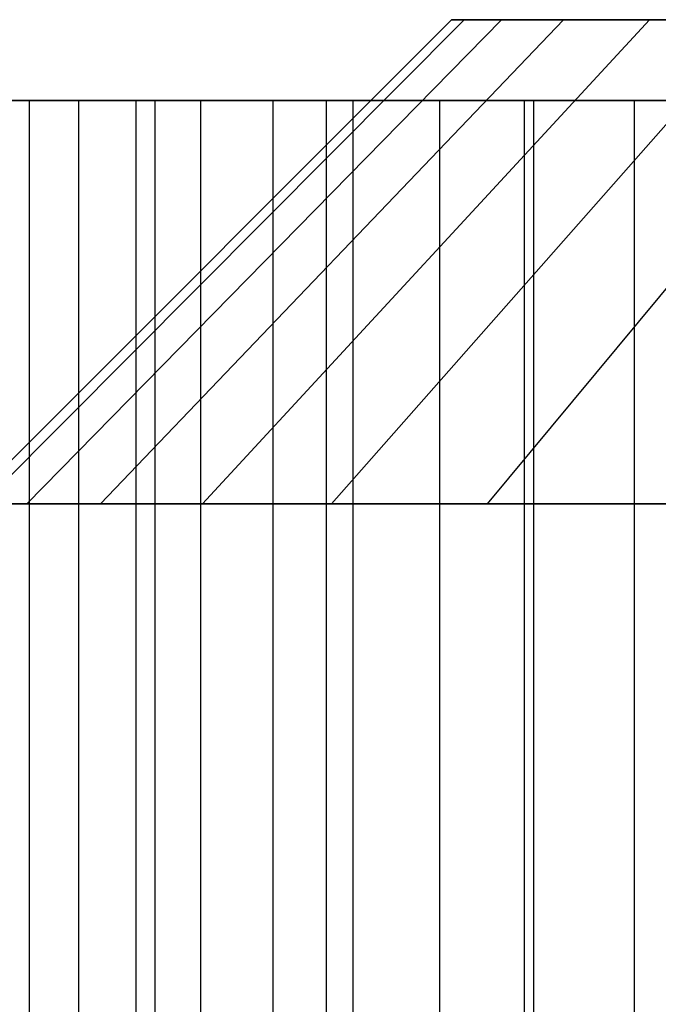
# Model space of a CAD drawing. Extents: x 0.03 to 5.34, y 0.01 to 1.62.
# Tile 9 of 33: x 1.2 to 1.52, y 1.14 to 1.62. Entities that reach past the tile are written whole.
import ezdxf

# ---------------------------------------------------------------- set-up
doc = ezdxf.new("R2010")
doc.units = 0
doc.header["$MEASUREMENT"] = 0
doc.layers.get('0').update_dxf_attribs({"color": 13, "linetype": 'CONTINUOUS'})

# ---------------------------------------------------------------- blocks, each defined once
blk = doc.blocks.new('LAMPA_KINKIET_MA_Y_STL_1')
at = {"color": 0}
for p, q in [((1.41583, 1.62008, 2.68406), (1.17961, 1.38386, 2.68406)), ((1.41583, 1.62008, 2.68406), (1.17961, 1.38386, 2.68406)), ((1.42194, 1.62008, 2.80836), (1.18685, 1.38386, 2.83152)), ((1.42194, 1.62008, 2.80836), (1.18685, 1.38386, 2.83152)), ((1.42194, 1.62008, 2.55975), (1.18685, 1.38386, 2.53659)), ((1.42194, 1.62008, 2.55975), (1.18685, 1.38386, 2.53659)), ((1.4402, 1.62008, 2.93147), (1.20852, 1.38386, 2.97756)), ((1.4402, 1.62008, 2.93147), (1.20852, 1.38386, 2.97756)), ((1.4402, 1.62008, 2.43664), (1.20852, 1.38386, 2.39055)), ((1.4402, 1.62008, 2.43664), (1.20852, 1.38386, 2.39055)), ((1.47044, 1.62008, 3.0522), (1.24439, 1.38386, 3.12077)), ((1.47044, 1.62008, 3.0522), (1.24439, 1.38386, 3.12077)), ((1.47044, 1.62008, 2.31591), (1.24439, 1.38386, 2.24734)), ((1.47044, 1.62008, 2.31591), (1.24439, 1.38386, 2.24734)), ((1.51237, 1.62008, 3.16938), (1.29413, 1.38386, 3.25978)), ((1.51237, 1.62008, 3.16938), (1.29413, 1.38386, 3.25978)), ((1.51237, 1.62008, 2.19873), (1.29413, 1.38386, 2.10833)), ((1.51237, 1.62008, 2.19873), (1.29413, 1.38386, 2.10833)), ((1.56558, 1.62008, 3.28189), (1.35725, 1.38386, 3.39325)), ((1.56558, 1.62008, 3.28189), (1.35725, 1.38386, 3.39325)), ((1.56558, 1.62008, 2.08622), (1.35725, 1.38386, 1.97486)), ((1.56558, 1.62008, 2.08622), (1.35725, 1.38386, 1.97486)), ((1.42194, 1.62008, 2.55975), (1.41583, 1.62008, 2.68406)), ((1.41583, 1.62008, 2.68406), (1.42194, 1.62008, 2.80836)), ((1.41583, 1.62008, 2.68406), (1.42194, 1.62008, 2.80836)), ((1.42194, 1.62008, 2.55975), (1.41583, 1.62008, 2.68406)), ((1.4402, 1.62008, 2.43664), (1.42194, 1.62008, 2.55975)), ((1.42194, 1.62008, 2.80836), (1.4402, 1.62008, 2.93147)), ((1.42194, 1.62008, 2.80836), (1.4402, 1.62008, 2.93147)), ((1.4402, 1.62008, 2.43664), (1.42194, 1.62008, 2.55975)), ((1.62956, 1.62008, 3.38864), (1.43315, 1.38386, 3.51988)), ((1.62956, 1.62008, 3.38864), (1.43315, 1.38386, 3.51988)), ((1.62956, 1.62008, 1.97947), (1.43315, 1.38386, 1.84823)), ((1.62956, 1.62008, 1.97947), (1.43315, 1.38386, 1.84823)), ((1.47044, 1.62008, 2.31591), (1.4402, 1.62008, 2.43664)), ((1.4402, 1.62008, 2.93147), (1.47044, 1.62008, 3.0522)), ((1.4402, 1.62008, 2.93147), (1.47044, 1.62008, 3.0522)), ((1.47044, 1.62008, 2.31591), (1.4402, 1.62008, 2.43664)), ((1.51237, 1.62008, 2.19873), (1.47044, 1.62008, 2.31591)), ((1.47044, 1.62008, 3.0522), (1.51237, 1.62008, 3.16938)), ((1.47044, 1.62008, 3.0522), (1.51237, 1.62008, 3.16938)), ((1.51237, 1.62008, 2.19873), (1.47044, 1.62008, 2.31591)), ((1.56558, 1.62008, 2.08622), (1.51237, 1.62008, 2.19873)), ((1.51237, 1.62008, 3.16938), (1.56558, 1.62008, 3.28189)), ((1.51237, 1.62008, 3.16938), (1.56558, 1.62008, 3.28189)), ((1.56558, 1.62008, 2.08622), (1.51237, 1.62008, 2.19873)), ((1.20981, 1.58071, 3.11319), (1.1735, 1.58071, 2.95933)), ((1.20981, 1.58071, 3.11319), (1.1735, 1.58071, 2.95933)), ((1.18967, 1.58071, 2.33139), (1.23386, 1.58071, 2.1796)), ((1.18967, 1.58071, 2.33139), (1.23386, 1.58071, 2.1796)), ((1.27106, 1.58071, 3.46443), (1.20106, 1.58071, 3.32147)), ((1.20106, 1.58071, 2.04664), (1.27106, 1.58071, 1.90368)), ((1.20106, 1.58071, 2.04664), (1.27106, 1.58071, 1.90368)), ((1.27106, 1.58071, 3.46443), (1.20106, 1.58071, 3.32147)), ((1.26175, 1.58071, 3.2625), (1.20981, 1.58071, 3.11319)), ((1.20981, 0.6752, 3.11319), (1.20981, 1.58071, 3.11319)), ((1.26175, 1.58071, 3.2625), (1.20981, 1.58071, 3.11319)), ((1.20981, 0.6752, 3.11319), (1.20981, 1.58071, 3.11319)), ((1.23386, 1.58071, 2.1796), (1.29341, 1.58071, 2.03316)), ((1.23386, 0.6752, 2.1796), (1.23386, 1.58071, 2.1796)), ((1.23386, 0.6752, 2.1796), (1.23386, 1.58071, 2.1796)), ((1.23386, 1.58071, 2.1796), (1.29341, 1.58071, 2.03316)), ((1.32876, 1.58071, 3.40567), (1.26175, 1.58071, 3.2625)), ((1.26175, 0.6752, 3.2625), (1.26175, 1.58071, 3.2625)), ((1.32876, 1.58071, 3.40567), (1.26175, 1.58071, 3.2625)), ((1.26175, 0.6752, 3.2625), (1.26175, 1.58071, 3.2625)), ((1.27106, 0.59646, 3.46443), (1.27106, 1.58071, 3.46443)), ((1.35479, 1.58071, 3.59981), (1.27106, 1.58071, 3.46443)), ((1.27106, 0.59646, 3.46443), (1.27106, 1.58071, 3.46443)), ((1.27106, 0.59646, 1.90368), (1.27106, 1.58071, 1.90368)), ((1.27106, 1.58071, 1.90368), (1.35479, 1.58071, 1.7683)), ((1.27106, 0.59646, 1.90368), (1.27106, 1.58071, 1.90368)), ((1.27106, 1.58071, 1.90368), (1.35479, 1.58071, 1.7683)), ((1.35479, 1.58071, 3.59981), (1.27106, 1.58071, 3.46443)), ((1.29341, 1.58071, 2.03316), (1.36771, 1.58071, 1.89363)), ((1.29341, 0.6752, 2.03316), (1.29341, 1.58071, 2.03316)), ((1.29341, 0.6752, 2.03316), (1.29341, 1.58071, 2.03316)), ((1.29341, 1.58071, 2.03316), (1.36771, 1.58071, 1.89363)), ((1.41014, 1.58071, 3.5412), (1.32876, 1.58071, 3.40567)), ((1.32876, 0.6752, 3.40567), (1.32876, 1.58071, 3.40567)), ((1.41014, 1.58071, 3.5412), (1.32876, 1.58071, 3.40567)), ((1.32876, 0.6752, 3.40567), (1.32876, 1.58071, 3.40567)), ((1.35479, 0.59646, 3.59981), (1.35479, 1.58071, 3.59981)), ((1.45145, 1.58071, 3.72629), (1.35479, 1.58071, 3.59981)), ((1.35479, 0.59646, 3.59981), (1.35479, 1.58071, 3.59981)), ((1.35479, 0.59646, 1.7683), (1.35479, 1.58071, 1.7683)), ((1.35479, 1.58071, 1.7683), (1.45145, 1.58071, 1.64182)), ((1.35479, 0.59646, 1.7683), (1.35479, 1.58071, 1.7683)), ((1.35479, 1.58071, 1.7683), (1.45145, 1.58071, 1.64182)), ((1.45145, 1.58071, 3.72629), (1.35479, 1.58071, 3.59981)), ((1.36771, 1.58071, 1.89363), (1.45596, 1.58071, 1.76247)), ((1.36771, 0.6752, 1.89363), (1.36771, 1.58071, 1.89363)), ((1.36771, 0.6752, 1.89363), (1.36771, 1.58071, 1.89363)), ((1.36771, 1.58071, 1.89363), (1.45596, 1.58071, 1.76247)), ((1.50503, 1.58071, 3.66764), (1.41014, 1.58071, 3.5412)), ((1.41014, 0.6752, 3.5412), (1.41014, 1.58071, 3.5412)), ((1.50503, 1.58071, 3.66764), (1.41014, 1.58071, 3.5412)), ((1.41014, 0.6752, 3.5412), (1.41014, 1.58071, 3.5412)), ((1.45145, 0.59646, 3.72629), (1.45145, 1.58071, 3.72629)), ((1.5601, 1.58071, 3.84262), (1.45145, 1.58071, 3.72629)), ((1.45145, 0.59646, 3.72629), (1.45145, 1.58071, 3.72629)), ((1.45145, 0.59646, 1.64182), (1.45145, 1.58071, 1.64182)), ((1.45145, 1.58071, 1.64182), (1.5601, 1.58071, 1.52549)), ((1.45145, 0.59646, 1.64182), (1.45145, 1.58071, 1.64182)), ((1.45145, 1.58071, 1.64182), (1.5601, 1.58071, 1.52549)), ((1.5601, 1.58071, 3.84262), (1.45145, 1.58071, 3.72629)), ((1.45596, 1.58071, 1.76247), (1.55722, 1.58071, 1.64108)), ((1.45596, 0.6752, 1.76247), (1.45596, 1.58071, 1.76247)), ((1.45596, 0.6752, 1.76247), (1.45596, 1.58071, 1.76247)), ((1.45596, 1.58071, 1.76247), (1.55722, 1.58071, 1.64108)), ((1.61241, 1.58071, 3.78366), (1.50503, 1.58071, 3.66764)), ((1.50503, 0.6752, 3.66764), (1.50503, 1.58071, 3.66764)), ((1.61241, 1.58071, 3.78366), (1.50503, 1.58071, 3.66764)), ((1.50503, 0.6752, 3.66764), (1.50503, 1.58071, 3.66764)), ((1.20852, 1.38386, 2.97756), (1.18685, 1.38386, 2.83152)), ((1.18685, 1.38386, 2.53659), (1.20852, 1.38386, 2.39055)), ((1.20852, 1.38386, 2.97756), (1.18685, 1.38386, 2.83152)), ((1.18685, 1.38386, 2.53659), (1.20852, 1.38386, 2.39055)), ((1.24439, 1.38386, 3.12077), (1.20852, 1.38386, 2.97756)), ((1.20852, 1.38386, 2.39055), (1.24439, 1.38386, 2.24734)), ((1.24439, 1.38386, 3.12077), (1.20852, 1.38386, 2.97756)), ((1.20852, 1.38386, 2.39055), (1.24439, 1.38386, 2.24734)), ((1.29413, 1.38386, 3.25978), (1.24439, 1.38386, 3.12077)), ((1.24439, 1.38386, 2.24734), (1.29413, 1.38386, 2.10833)), ((1.29413, 1.38386, 3.25978), (1.24439, 1.38386, 3.12077)), ((1.24439, 1.38386, 2.24734), (1.29413, 1.38386, 2.10833)), ((1.35725, 1.38386, 3.39325), (1.29413, 1.38386, 3.25978)), ((1.29413, 1.38386, 2.10833), (1.35725, 1.38386, 1.97486)), ((1.35725, 1.38386, 3.39325), (1.29413, 1.38386, 3.25978)), ((1.29413, 1.38386, 2.10833), (1.35725, 1.38386, 1.97486)), ((1.43315, 1.38386, 3.51988), (1.35725, 1.38386, 3.39325)), ((1.35725, 1.38386, 1.97486), (1.43315, 1.38386, 1.84823)), ((1.43315, 1.38386, 3.51988), (1.35725, 1.38386, 3.39325)), ((1.35725, 1.38386, 1.97486), (1.43315, 1.38386, 1.84823)), ((1.5211, 1.38386, 3.63847), (1.43315, 1.38386, 3.51988)), ((1.43315, 1.38386, 1.84823), (1.5211, 1.38386, 1.72964)), ((1.5211, 1.38386, 3.63847), (1.43315, 1.38386, 3.51988)), ((1.43315, 1.38386, 1.84823), (1.5211, 1.38386, 1.72964))]:
    blk.add_line(p, q, dxfattribs=at)

msp = doc.modelspace()

# ---------------------------------------------------------------- block references
at = {"color": 0}
msp.add_blockref('LAMPA_KINKIET_MA_Y_STL_1', (0, 0), dxfattribs=at)

doc.saveas('drawing.dxf')
